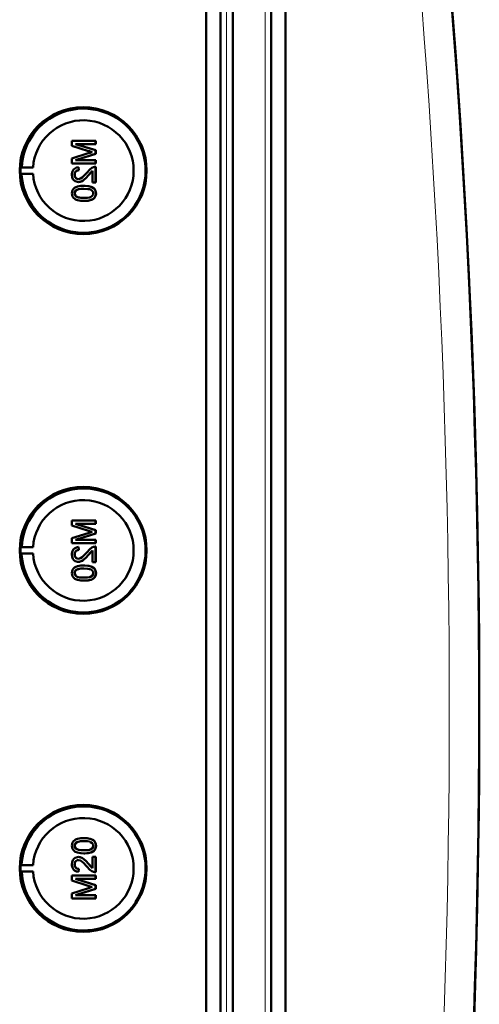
# Model space of a CAD drawing. Extents: x -1438 to 1837, y -1673 to 612.
# Tile 22 of 95: x 533 to 608, y -1285 to -1125. Entities that reach past the tile are written whole.
import ezdxf

# ---------------------------------------------------------------- set-up
doc = ezdxf.new("R2010")
doc.units = 0

msp = doc.modelspace()

# ---------------------------------------------------------------- linework, layer by layer
at = {"color": 7, "lineweight": 50}
for p, q in [((563.49, -1410.99), (563.49, -1062.95)), ((565.79, -1062.94), (565.79, -1411)), ((567.79, -1062.94), (567.79, -1411)), ((574.04, -1411), (574.04, -1062.94)), ((576.33, -1410.97), (576.33, -1062.96)), ((567.79, -1077.93), (567.79, -1390.73)), ((545.56, -1144.7), (541.71, -1144.7)), ((541.71, -1145.52), (541.71, -1144.7)), ((542.3, -1145.24), (545.56, -1145.24)), ((545.56, -1146.26), (542.3, -1145.24)), ((545.57, -1146.26), (542.31, -1145.24)), ((545.56, -1144.7), (545.57, -1144.7)), ((545.56, -1144.7), (545.56, -1145.24)), ((545.56, -1145.24), (545.57, -1145.24)), ((545.57, -1144.7), (545.57, -1145.24)), ((541.71, -1145.52), (544.41, -1146.38)), ((544.37, -1146.74), (541.71, -1147.59)), ((542.3, -1147.86), (545.56, -1146.83)), ((542.31, -1147.86), (545.57, -1146.83)), ((545.56, -1146.26), (545.57, -1146.26)), ((545.56, -1146.26), (545.56, -1146.83)), ((545.56, -1146.83), (545.57, -1146.83)), ((545.57, -1146.26), (545.57, -1146.83)), ((541.71, -1148.4), (541.71, -1147.59)), ((541.71, -1148.4), (545.56, -1148.4)), ((545.56, -1147.86), (542.3, -1147.86)), ((545.56, -1147.86), (545.57, -1147.86)), ((545.56, -1147.86), (545.56, -1148.4)), ((545.56, -1148.4), (545.57, -1148.4)), ((545.57, -1147.86), (545.57, -1148.4)), ((533.37, -1149.06), (533.56, -1149.03)), ((533.37, -1149.06), (535.41, -1149.06)), ((533.37, -1150.06), (533.56, -1150.09)), ((533.37, -1150.06), (535.41, -1150.06)), ((533.56, -1149.03), (535.41, -1149.06)), ((533.56, -1150.09), (535.41, -1150.06)), ((542.8, -1149), (542.8, -1148.99)), ((542.85, -1149.49), (542.8, -1149)), ((542.85, -1149.49), (542.8, -1149)), ((542.85, -1149.49), (542.85, -1149.49)), ((544.36, -1150.35), (545.07, -1149.59)), ((545.07, -1151.46), (545.07, -1149.58)), ((545.56, -1148.95), (545.57, -1148.95)), ((545.56, -1148.95), (545.56, -1151.46)), ((545.57, -1148.95), (545.57, -1151.46)), ((542.15, -1150.22), (542.16, -1150.22)), ((542.77, -1151.42), (542.78, -1151.42)), ((544.35, -1150.35), (544.36, -1150.35)), ((545.07, -1151.46), (545.56, -1151.46)), ((545.56, -1151.46), (545.57, -1151.46)), ((542.15, -1153.24), (542.16, -1153.24)), ((542.42, -1152.73), (542.43, -1152.73)), ((543.66, -1152.01), (543.67, -1152.01)), ((545.24, -1152.38), (545.25, -1152.38)), ((545.61, -1153.24), (545.62, -1153.24)), ((543.66, -1154.48), (543.67, -1154.48)), ((545.56, -1206.31), (541.71, -1206.31)), ((541.71, -1207.12), (541.71, -1206.31)), ((541.71, -1207.12), (544.41, -1207.98)), ((545.56, -1207.87), (542.3, -1206.85)), ((542.3, -1206.85), (545.56, -1206.85)), ((545.57, -1207.87), (542.31, -1206.85)), ((545.56, -1206.31), (545.57, -1206.31)), ((545.56, -1206.31), (545.56, -1206.85)), ((545.56, -1206.85), (545.57, -1206.85)), ((545.57, -1206.31), (545.57, -1206.85)), ((544.37, -1208.35), (541.71, -1209.2)), ((541.71, -1210.01), (541.71, -1209.2)), ((542.3, -1209.47), (545.56, -1208.44)), ((542.31, -1209.47), (545.57, -1208.44)), ((545.56, -1207.87), (545.57, -1207.87)), ((545.56, -1207.87), (545.56, -1208.44)), ((545.56, -1208.44), (545.57, -1208.44)), ((545.57, -1207.87), (545.57, -1208.44)), ((533.37, -1210.67), (533.56, -1210.64)), ((533.37, -1210.67), (535.41, -1210.67)), ((533.56, -1210.64), (535.41, -1210.67)), ((541.71, -1210.01), (545.56, -1210.01)), ((545.56, -1209.47), (542.3, -1209.47)), ((542.8, -1210.6), (542.8, -1210.6)), ((542.85, -1211.1), (542.8, -1210.6)), ((542.85, -1211.1), (542.8, -1210.6)), ((545.56, -1209.47), (545.57, -1209.47)), ((545.56, -1209.47), (545.56, -1210.01)), ((545.56, -1210.01), (545.57, -1210.01)), ((545.56, -1210.55), (545.57, -1210.55)), ((545.56, -1210.55), (545.56, -1213.07)), ((545.57, -1209.47), (545.57, -1210.01)), ((545.57, -1210.55), (545.57, -1213.07)), ((533.37, -1211.67), (533.56, -1211.7)), ((533.37, -1211.67), (535.41, -1211.67)), ((533.56, -1211.7), (535.41, -1211.67)), ((542.15, -1211.83), (542.16, -1211.83)), ((542.85, -1211.1), (542.85, -1211.1)), ((544.35, -1211.95), (544.36, -1211.95)), ((544.36, -1211.95), (545.07, -1211.19)), ((545.07, -1213.07), (545.07, -1211.19)), ((542.77, -1213.02), (542.78, -1213.02)), ((543.66, -1213.62), (543.67, -1213.62)), ((545.07, -1213.07), (545.56, -1213.07)), ((545.24, -1213.99), (545.25, -1213.99)), ((545.56, -1213.07), (545.57, -1213.07)), ((542.15, -1214.84), (542.16, -1214.84)), ((542.42, -1214.33), (542.43, -1214.33)), ((545.61, -1214.85), (545.62, -1214.85)), ((543.66, -1216.08), (543.67, -1216.08)), ((543.66, -1257.85), (543.67, -1257.85)), ((542.15, -1259.09), (542.16, -1259.09)), ((542.42, -1259.6), (542.43, -1259.6)), ((543.66, -1260.32), (543.67, -1260.32)), ((545.24, -1259.95), (545.25, -1259.95)), ((545.61, -1259.09), (545.62, -1259.09)), ((542.77, -1260.91), (542.78, -1260.91)), ((544.35, -1261.98), (544.36, -1261.98)), ((544.36, -1261.98), (545.07, -1262.74)), ((545.07, -1260.86), (545.56, -1260.86)), ((545.07, -1262.75), (545.07, -1260.86)), ((545.56, -1260.86), (545.56, -1263.38)), ((545.56, -1260.86), (545.57, -1260.86)), ((545.57, -1260.86), (545.57, -1263.38)), ((533.37, -1262.26), (533.56, -1262.24)), ((533.37, -1262.26), (535.41, -1262.26)), ((533.37, -1263.26), (533.56, -1263.29)), ((533.37, -1263.26), (535.41, -1263.26)), ((533.56, -1262.24), (535.41, -1262.26)), ((533.56, -1263.29), (535.41, -1263.26)), ((542.15, -1262.11), (542.16, -1262.11)), ((542.85, -1262.84), (542.8, -1263.33)), ((542.85, -1262.84), (542.8, -1263.33)), ((542.8, -1263.33), (542.8, -1263.33)), ((542.85, -1262.84), (542.85, -1262.84)), ((545.56, -1263.38), (545.57, -1263.38)), ((541.71, -1263.93), (545.56, -1263.93)), ((541.71, -1264.74), (541.71, -1263.93)), ((544.37, -1265.59), (541.71, -1264.74)), ((542.3, -1264.47), (545.56, -1265.5)), ((545.56, -1264.47), (542.3, -1264.47)), ((542.31, -1264.47), (545.57, -1265.5)), ((545.56, -1263.93), (545.56, -1264.47)), ((545.56, -1263.93), (545.57, -1263.93)), ((545.56, -1264.47), (545.57, -1264.47)), ((545.57, -1263.93), (545.57, -1264.47)), ((541.71, -1266.81), (544.41, -1265.95)), ((545.56, -1266.06), (542.3, -1267.09)), ((545.57, -1266.06), (542.31, -1267.09)), ((545.56, -1265.5), (545.56, -1266.06)), ((545.56, -1265.5), (545.57, -1265.5)), ((545.56, -1266.06), (545.57, -1266.06)), ((545.57, -1265.5), (545.57, -1266.06)), ((541.71, -1267.63), (541.71, -1266.81)), ((545.56, -1267.63), (541.71, -1267.63)), ((542.3, -1267.09), (545.56, -1267.09)), ((545.56, -1267.09), (545.56, -1267.63)), ((545.56, -1267.09), (545.57, -1267.09)), ((545.56, -1267.63), (545.57, -1267.63)), ((545.57, -1267.09), (545.57, -1267.63))]:
    msp.add_line(p, q, dxfattribs=at)
at = {"color": 7, "lineweight": 18}
for p, q in [((566.76, -1062.94), (566.76, -1411)), ((573.07, -1411), (573.07, -1062.94))]:
    msp.add_line(p, q, dxfattribs=at)
at = {"color": 7, "lineweight": 50}
for points in [[(542.8, -1149), (542.44, -1149.07), (542.11, -1149.25), (541.98, -1149.37), (541.8, -1149.69), (541.72, -1150.05), (541.71, -1150.23)], [(542.15, -1150.22), (542.21, -1149.89), (542.34, -1149.69), (542.52, -1149.56), (542.74, -1149.5), (542.85, -1149.49)], [(542.16, -1150.22), (542.19, -1150), (542.25, -1149.83), (542.42, -1149.62), (542.66, -1149.51), (542.85, -1149.49)], [(544.12, -1149.89), (543.53, -1150.53), (543.4, -1150.65), (543.11, -1150.84), (542.78, -1150.92)], [(545.22, -1149), (544.96, -1149.11), (544.6, -1149.36), (544.12, -1149.89)], [(544.35, -1150.35), (544.76, -1149.86), (545.07, -1149.58)], [(541.71, -1150.23), (541.75, -1150.59), (541.88, -1150.92), (542.05, -1151.13), (542.26, -1151.29), (542.6, -1151.4), (542.77, -1151.42)], [(542.78, -1150.92), (542.57, -1150.89), (542.39, -1150.78), (542.25, -1150.62), (542.18, -1150.42), (542.15, -1150.22)], [(542.79, -1150.92), (542.58, -1150.89), (542.43, -1150.81), (542.3, -1150.68), (542.21, -1150.52), (542.16, -1150.22)], [(542.77, -1151.42), (542.97, -1151.4), (543.34, -1151.27), (543.67, -1151.06), (543.96, -1150.79), (544.35, -1150.35)], [(542.78, -1151.42), (543.07, -1151.38), (543.41, -1151.24), (543.67, -1151.07), (544.08, -1150.67), (544.36, -1150.35)], [(543.66, -1152.01), (543.14, -1152.03), (542.62, -1152.13), (542.26, -1152.27), (542.15, -1152.34), (541.95, -1152.52), (541.81, -1152.74), (541.73, -1153), (541.71, -1153.24)], [(541.71, -1153.24), (541.73, -1153.5), (541.82, -1153.75), (541.96, -1153.98), (542.16, -1154.15), (542.31, -1154.23), (542.64, -1154.36), (543.16, -1154.46), (543.66, -1154.48)], [(542.15, -1153.24), (542.16, -1153.12), (542.25, -1152.9), (542.42, -1152.73)], [(543.66, -1153.98), (543.29, -1153.97), (542.97, -1153.94), (542.69, -1153.88), (542.56, -1153.84), (542.3, -1153.64), (542.17, -1153.38), (542.15, -1153.24)], [(542.16, -1153.24), (542.19, -1153.06), (542.34, -1152.8), (542.43, -1152.73)], [(543.67, -1153.98), (543.1, -1153.96), (542.73, -1153.89), (542.56, -1153.83), (542.4, -1153.73), (542.27, -1153.59), (542.17, -1153.33), (542.16, -1153.24)], [(542.42, -1152.73), (542.76, -1152.59), (543.14, -1152.52), (543.66, -1152.5)], [(542.43, -1152.73), (542.82, -1152.57), (543.16, -1152.52), (543.67, -1152.5)], [(545.24, -1152.38), (544.95, -1152.22), (544.48, -1152.08), (543.82, -1152.01), (543.66, -1152.01)], [(543.66, -1152.5), (544.32, -1152.54), (544.59, -1152.59), (544.72, -1152.63), (544.99, -1152.82), (545.14, -1153.05), (545.17, -1153.24)], [(543.66, -1154.48), (544.18, -1154.45), (544.7, -1154.36), (544.94, -1154.27), (545.17, -1154.14), (545.37, -1153.97), (545.51, -1153.74), (545.59, -1153.49), (545.61, -1153.24)], [(545.17, -1153.24), (545.14, -1153.42), (545, -1153.66), (544.75, -1153.84), (544.54, -1153.91), (544.22, -1153.96), (543.66, -1153.98)], [(545.25, -1152.38), (544.82, -1152.16), (544.33, -1152.05), (543.67, -1152.01)], [(543.67, -1154.48), (544.17, -1154.46), (544.34, -1154.44), (544.84, -1154.32), (545.19, -1154.14), (545.44, -1153.88), (545.58, -1153.55), (545.62, -1153.24)], [(545.61, -1153.24), (545.56, -1152.86), (545.43, -1152.6), (545.24, -1152.38)], [(545.62, -1153.24), (545.56, -1152.86), (545.38, -1152.52), (545.25, -1152.38)], [(542.8, -1210.6), (542.44, -1210.68), (542.11, -1210.85), (541.98, -1210.98), (541.8, -1211.3), (541.72, -1211.66), (541.71, -1211.84)], [(545.22, -1210.6), (544.96, -1210.72), (544.6, -1210.97), (544.12, -1211.49)], [(541.71, -1211.84), (541.75, -1212.19), (541.88, -1212.53), (542.05, -1212.74), (542.26, -1212.9), (542.6, -1213.01), (542.77, -1213.02)], [(542.15, -1211.83), (542.21, -1211.49), (542.34, -1211.3), (542.52, -1211.16), (542.74, -1211.1), (542.85, -1211.1)], [(542.78, -1212.53), (542.57, -1212.49), (542.39, -1212.39), (542.25, -1212.23), (542.18, -1212.03), (542.15, -1211.83)], [(542.16, -1211.83), (542.19, -1211.6), (542.25, -1211.44), (542.42, -1211.23), (542.66, -1211.12), (542.85, -1211.1)], [(542.79, -1212.53), (542.58, -1212.5), (542.43, -1212.42), (542.3, -1212.28), (542.21, -1212.13), (542.16, -1211.83)], [(542.77, -1213.02), (542.97, -1213.01), (543.34, -1212.88), (543.67, -1212.66), (543.96, -1212.39), (544.35, -1211.95)], [(544.12, -1211.49), (543.53, -1212.13), (543.4, -1212.25), (543.11, -1212.45), (542.78, -1212.53)], [(542.78, -1213.02), (543.07, -1212.99), (543.41, -1212.85), (543.67, -1212.67), (544.08, -1212.28), (544.36, -1211.95)], [(544.35, -1211.95), (544.76, -1211.47), (545.07, -1211.19)], [(543.66, -1213.62), (543.14, -1213.64), (542.62, -1213.73), (542.26, -1213.88), (542.15, -1213.95), (541.95, -1214.13), (541.81, -1214.35), (541.73, -1214.6), (541.71, -1214.85)], [(545.24, -1213.99), (544.95, -1213.83), (544.48, -1213.68), (543.82, -1213.62), (543.66, -1213.62)], [(545.25, -1213.99), (544.82, -1213.77), (544.33, -1213.66), (543.67, -1213.62)], [(545.61, -1214.85), (545.56, -1214.47), (545.43, -1214.2), (545.24, -1213.99)], [(545.62, -1214.85), (545.56, -1214.47), (545.38, -1214.13), (545.25, -1213.99)], [(541.71, -1214.85), (541.73, -1215.11), (541.82, -1215.36), (541.96, -1215.58), (542.16, -1215.76), (542.31, -1215.84), (542.64, -1215.97), (543.16, -1216.06), (543.66, -1216.08)], [(542.15, -1214.84), (542.16, -1214.72), (542.25, -1214.51), (542.42, -1214.33)], [(543.66, -1215.59), (543.29, -1215.58), (542.97, -1215.55), (542.69, -1215.49), (542.56, -1215.44), (542.3, -1215.25), (542.17, -1214.99), (542.15, -1214.84)], [(542.16, -1214.84), (542.19, -1214.67), (542.34, -1214.41), (542.43, -1214.33)], [(543.67, -1215.59), (543.1, -1215.56), (542.73, -1215.5), (542.56, -1215.44), (542.4, -1215.33), (542.27, -1215.19), (542.17, -1214.93), (542.16, -1214.84)], [(542.42, -1214.33), (542.76, -1214.19), (543.14, -1214.13), (543.66, -1214.11)], [(542.43, -1214.33), (542.82, -1214.18), (543.16, -1214.13), (543.67, -1214.11)], [(543.66, -1214.11), (544.32, -1214.15), (544.59, -1214.2), (544.72, -1214.24), (544.99, -1214.42), (545.14, -1214.66), (545.17, -1214.85)], [(543.66, -1216.08), (544.18, -1216.06), (544.7, -1215.97), (544.94, -1215.88), (545.17, -1215.75), (545.37, -1215.57), (545.51, -1215.35), (545.59, -1215.1), (545.61, -1214.85)], [(545.17, -1214.85), (545.14, -1215.03), (545, -1215.27), (544.75, -1215.45), (544.54, -1215.52), (544.22, -1215.57), (543.66, -1215.59)], [(543.67, -1216.08), (544.17, -1216.06), (544.34, -1216.04), (544.84, -1215.92), (545.19, -1215.74), (545.44, -1215.49), (545.58, -1215.16), (545.62, -1214.85)], [(541.71, -1259.09), (541.73, -1258.82), (541.82, -1258.57), (541.96, -1258.35), (542.16, -1258.18), (542.31, -1258.09), (542.64, -1257.97), (543.16, -1257.87), (543.66, -1257.85)], [(543.66, -1258.34), (543.29, -1258.35), (542.97, -1258.38), (542.69, -1258.44), (542.56, -1258.49), (542.3, -1258.69), (542.17, -1258.94), (542.15, -1259.09)], [(543.67, -1258.34), (543.1, -1258.37), (542.73, -1258.43), (542.56, -1258.5), (542.4, -1258.6), (542.27, -1258.74), (542.17, -1259), (542.16, -1259.09)], [(543.66, -1257.85), (544.18, -1257.87), (544.7, -1257.97), (544.94, -1258.06), (545.17, -1258.19), (545.37, -1258.36), (545.51, -1258.58), (545.59, -1258.84), (545.61, -1259.09)], [(545.17, -1259.09), (545.14, -1258.9), (545, -1258.67), (544.75, -1258.49), (544.54, -1258.42), (544.22, -1258.37), (543.66, -1258.34)], [(543.67, -1257.85), (544.17, -1257.87), (544.34, -1257.89), (544.84, -1258.01), (545.19, -1258.19), (545.44, -1258.44), (545.58, -1258.78), (545.62, -1259.09)], [(543.66, -1260.32), (543.14, -1260.3), (542.62, -1260.2), (542.26, -1260.05), (542.15, -1259.98), (541.95, -1259.81), (541.81, -1259.59), (541.73, -1259.33), (541.71, -1259.09)], [(542.15, -1259.09), (542.16, -1259.21), (542.25, -1259.43), (542.42, -1259.6)], [(542.16, -1259.09), (542.19, -1259.27), (542.34, -1259.52), (542.43, -1259.6)], [(542.42, -1259.6), (542.76, -1259.74), (543.14, -1259.8), (543.66, -1259.83)], [(542.43, -1259.6), (542.82, -1259.75), (543.16, -1259.8), (543.67, -1259.83)], [(543.66, -1259.83), (544.32, -1259.79), (544.59, -1259.74), (544.72, -1259.69), (544.99, -1259.51), (545.14, -1259.27), (545.17, -1259.09)], [(545.24, -1259.95), (544.95, -1260.11), (544.48, -1260.25), (543.82, -1260.32), (543.66, -1260.32)], [(545.25, -1259.95), (544.82, -1260.16), (544.33, -1260.28), (543.67, -1260.32)], [(545.61, -1259.09), (545.56, -1259.47), (545.43, -1259.73), (545.24, -1259.95)], [(545.62, -1259.09), (545.56, -1259.47), (545.38, -1259.81), (545.25, -1259.95)], [(541.71, -1262.1), (541.75, -1261.74), (541.88, -1261.41), (542.05, -1261.2), (542.26, -1261.04), (542.6, -1260.92), (542.77, -1260.91)], [(542.78, -1261.41), (542.57, -1261.44), (542.39, -1261.55), (542.25, -1261.71), (542.18, -1261.9), (542.15, -1262.11)], [(542.79, -1261.41), (542.58, -1261.44), (542.43, -1261.52), (542.3, -1261.65), (542.21, -1261.8), (542.16, -1262.11)], [(542.77, -1260.91), (542.97, -1260.93), (543.34, -1261.05), (543.67, -1261.27), (543.96, -1261.54), (544.35, -1261.98)], [(542.78, -1260.91), (543.07, -1260.95), (543.41, -1261.09), (543.67, -1261.26), (544.08, -1261.66), (544.36, -1261.98)], [(544.12, -1262.44), (543.53, -1261.8), (543.4, -1261.68), (543.11, -1261.49), (542.78, -1261.41)], [(544.35, -1261.98), (544.76, -1262.46), (545.07, -1262.75)], [(542.8, -1263.33), (542.44, -1263.26), (542.11, -1263.08), (541.98, -1262.95), (541.8, -1262.63), (541.72, -1262.27), (541.71, -1262.1)], [(542.15, -1262.11), (542.21, -1262.44), (542.34, -1262.64), (542.52, -1262.77), (542.74, -1262.83), (542.85, -1262.84)], [(542.16, -1262.11), (542.19, -1262.33), (542.25, -1262.5), (542.42, -1262.71), (542.66, -1262.82), (542.85, -1262.84)], [(545.22, -1263.33), (544.96, -1263.21), (544.6, -1262.97), (544.12, -1262.44)]]:
    msp.add_lwpolyline(points, dxfattribs=at)
for centre, radius, start, end in [((-858.99, -1236.97), 1466.77, 351.97557, 8.02443), ((-858.98, -1236.96), 1466.77, 353.02402, 6.97598), ((543.61, -1149.56), 10.06, 110.5864, 176.9929), ((543.61, -1149.56), 10.06, 33.1491, 110.5769), ((543.6, -1149.56), 10.07, 315.7681, 33.1576), ((552.98, -1173.49), 28.1, 106.5505, 107.8561), ((554.08, -1115.94), 31.94, 252.3749, 253.4362), ((543.61, -1149.56), 10.07, 183.0092, 238.3346), ((545.53, -1149.92), 0.972, 88.2771, 108.7969), ((543.61, -1149.57), 10.06, 238.3386, 315.7704), ((543.61, -1211.17), 10.06, 33.1491, 110.5769), ((543.61, -1211.17), 10.06, 110.5864, 176.9929), ((543.6, -1211.17), 10.07, 315.7681, 33.1576), ((552.98, -1235.09), 28.1, 106.5505, 107.8561), ((554.08, -1177.55), 31.94, 252.3749, 253.4362), ((545.53, -1211.53), 0.972, 88.2771, 108.7969), ((543.61, -1211.17), 10.07, 183.0092, 238.3346), ((543.61, -1211.18), 10.06, 238.3386, 315.7704), ((543.61, -1262.76), 10.06, 44.2296, 121.6614), ((543.61, -1262.76), 10.07, 121.6654, 176.9908), ((543.6, -1262.76), 10.07, 326.8449, 44.2344), ((543.61, -1262.77), 10.06, 183.0071, 249.4136), ((545.53, -1262.41), 0.972, 251.2031, 271.7229), ((552.98, -1238.84), 28.1, 252.1439, 253.4495), ((554.08, -1296.39), 31.94, 106.5638, 107.6251), ((543.61, -1262.77), 10.06, 249.4231, 326.8509)]:
    msp.add_arc(centre, radius, start, end, dxfattribs=at)
at = {"color": 7, "lineweight": 18}
msp.add_arc((-858.89, -1236.97), 1461.81, 353.16554, 6.83446, dxfattribs=at)
at = {"color": 7, "lineweight": 50}
for centre, major_axis, start_param, end_param in [((543.54, -1149.56), (0, 10.3), 4.712389, 10.995574), ((543.56, -1149.56), (0, 8.17), 1.632048, 7.79273), ((543.57, -1149.56), (0, -10.21), 4.663407, 4.761371), ((543.54, -1211.17), (0, 10.3), 1.570796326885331, 7.853981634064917), ((543.56, -1211.17), (0, 8.17), 1.632048, 7.79273), ((543.57, -1211.17), (0, -10.21), 4.663407, 4.761371), ((543.54, -1262.76), (0, 10.3), 4.712389, 10.995574), ((543.56, -1262.76), (0, -8.17), 4.773641, 10.934322), ((543.57, -1262.76), (0, 10.21), 1.521815, 1.619778)]:
    msp.add_ellipse(centre, major_axis=major_axis, ratio=0.999657, start_param=start_param, end_param=end_param, dxfattribs=at)

doc.saveas('drawing.dxf')
